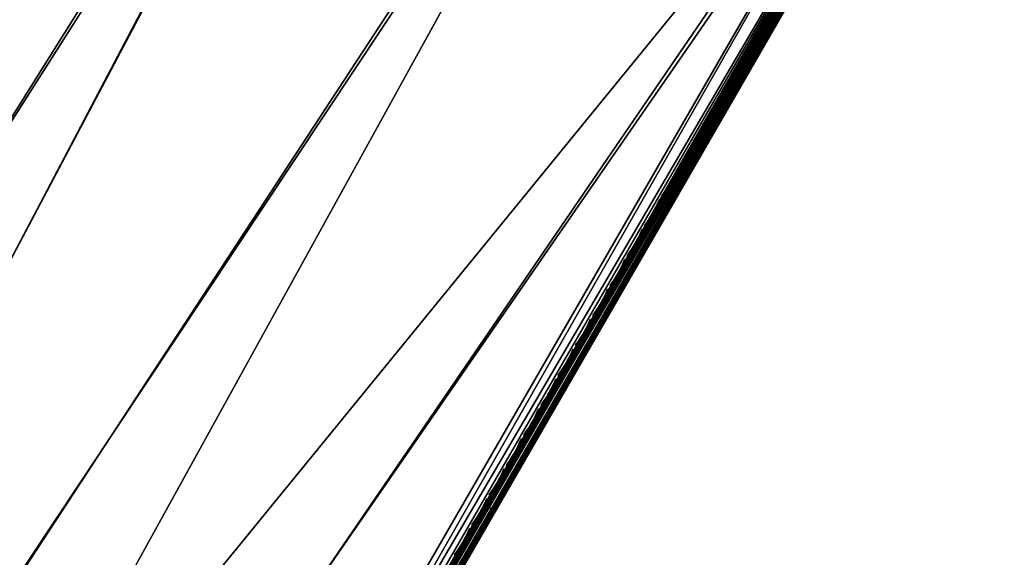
# Model space of a CAD drawing. Header units: inches. Extents: x 0 to 31.9, y -32.8 to 0.
# Tile 251 of 256: x 24 to 31.8, y -16 to -11.8. Entities that reach past the tile are written whole.
import ezdxf

# ---------------------------------------------------------------- set-up
doc = ezdxf.new("R2010")
doc.units = ezdxf.units.IN
doc.header["$LTSCALE"] = 0.03937
doc.header["$MEASUREMENT"] = 0
for name, color, linetype in [('A-FURN-3-ST', 151, 'Continuous'), ('A-FURN-3-ST-SEAM', 250, 'Continuous'), ('A-FURN-3-STITCH', 15, 'Continuous')]:
    doc.layers.add(name, color=color, linetype=linetype)

msp = doc.modelspace()

# ---------------------------------------------------------------- meshes
at = {"layer": 'A-FURN-3-ST'}
mesh = msp.add_polyface(dxfattribs=at)
corners = [(31.6253, -8.9745, 5.25), (20.2954, -28.5985, 5.25), (31.5963, -8.9577, 5.125), (20.2664, -28.5818, 5.125), (31.5171, -8.912, 5.0335), (20.1871, -28.536, 5.0335), (31.4088, -8.8495, 5), (20.0789, -28.4735, 5), (31.362, -9.284, 17.9071), (31.217, -9.4316, 17.9665), (31.2963, -9.4773, 17.875), (31.3253, -9.4941, 17.75), (31.4052, -9.3314, 17.8091), (31.1088, -9.3691, 18), (20.3832, -27.9463, 18), (20.4915, -28.0088, 17.9665), (20.5707, -28.0545, 17.875), (20.5998, -28.0713, 17.75), (18.558, -27.6503, 5), (29.5031, -7.8023, 5), (17.0035, -26.8926, 5), (27.5626, -6.8213, 5), (15.4181, -26.2018, 5), (25.5894, -5.9075, 5), (13.8048, -25.5792, 5), (23.5861, -5.0621, 5), (21.5548, -4.2861, 5), (12.1664, -25.0258, 5), (19.4981, -3.5803, 5), (10.5059, -24.5427, 5), (17.4183, -2.9456, 5), (8.8263, -24.1308, 5), (15.318, -2.3829, 5), (20.1704, -28.815, 5.5002), (31.7503, -8.758, 16.9), (20.1747, -28.8074, 16.9007), (31.7503, -8.758, 5.5), (13.6372, -26.0409, 16.9008), (13.6503, -26.0056, 17.1854), (12.0303, -25.4585, 17.1854), (17.141, -26.599, 17.9626), (15.6511, -25.6394, 18), (15.5426, -25.9024, 17.9626), (14.013, -25.0071, 18), (13.9159, -25.2746, 17.9626), (13.8255, -25.5239, 17.8528), (15.4415, -26.1476, 17.8528), (13.7477, -25.738, 17.6781), (15.3545, -26.3581, 17.6781), (13.688, -25.9023, 17.4505), (15.2877, -26.5197, 17.4505), (12.3494, -24.4452, 18), (12.264, -24.7166, 17.9626), (12.1844, -24.9696, 17.8528), (12.1159, -25.1868, 17.6781), (13.6342, -26.0492, 5.5004), (12.0189, -25.4944, 16.9008), (15.3452, -26.3788, 5.0381), (13.7395, -25.7591, 5.0381), (12.0277, -25.4666, 5.3089), (13.6473, -26.0135, 5.3089), (15.2834, -26.5288, 5.1466), (13.6842, -25.9117, 5.1466), (18.8391, -27.1103, 18), (17.2608, -26.3409, 18), (29.2214, -8.3321, 18), (27.2995, -7.3605, 18), (25.3454, -6.4556, 18), (23.3613, -5.6184, 18), (21.3496, -4.8499, 18), (19.3127, -4.1509, 18), (10.6634, -23.9547, 18), (17.253, -3.5224, 18), (8.958, -23.5365, 18), (15.1728, -2.965, 18)]
mesh.append_faces([[corners[k] for k in face] for face in [(0, 1, 2), (2, 1, 3), (2, 3, 4), (4, 3, 5), (4, 5, 6), (6, 5, 7), (8, 9, 10), (11, 12, 10), (13, 14, 9), (9, 14, 15), (9, 15, 10), (10, 15, 16), (10, 16, 11), (11, 16, 17), (7, 18, 6), (6, 18, 19), (19, 18, 20), (19, 20, 21), (21, 20, 22), (21, 22, 23), (23, 22, 24), (23, 24, 25), (25, 24, 26), (26, 24, 27), (26, 27, 28), (28, 27, 29), (28, 29, 30), (30, 31, 32), (0, 33, 1), (34, 35, 36), (36, 35, 33), (36, 33, 0), (34, 11, 17), (34, 17, 35), (37, 38, 39), (40, 41, 42), (41, 43, 42), (42, 43, 44), (42, 44, 45, 46), (46, 45, 47, 48), (48, 47, 49, 50), (43, 51, 44), (44, 52, 53, 45), (45, 53, 54, 47), (55, 37, 56), (22, 57, 24), (24, 57, 58), (24, 58, 27), (55, 59, 60), (57, 61, 62, 58), (14, 13, 63), (63, 13, 64), (64, 13, 65), (64, 65, 66), (64, 66, 41), (41, 66, 67), (41, 67, 43), (43, 67, 68), (43, 68, 51), (51, 68, 69), (51, 69, 70), (51, 70, 71), (71, 70, 72), (73, 72, 74)]])
at = {"layer": 'A-FURN-3-ST-SEAM'}
mesh = msp.add_polyface(dxfattribs=at)
corners = [(31.4583, -9.1503, 17.7781), (31.4738, -9.1588, 17.7791), (31.3837, -9.3149, 17.8334), (31.3683, -9.3063, 17.8324), (31.2918, -9.4742, 17.8515), (31.2765, -9.4653, 17.8505), (27.7166, -15.6665, 17.8515), (27.7013, -15.6576, 17.8505), (27.7502, -15.6859, 17.9045), (27.7488, -15.6851, 17.8868), (31.3239, -9.4927, 17.8868), (31.3253, -9.4935, 17.9045), (31.4193, -9.3276, 17.868), (31.4224, -9.3254, 17.8854), (31.5128, -9.1657, 17.8117), (31.5175, -9.1606, 17.8281), (31.4892, -9.1645, 17.7858), (31.3984, -9.3218, 17.8406), (31.3058, -9.4822, 17.8588), (27.7306, -15.6746, 17.8588), (31.3356, -9.2763, 17.881), (31.3442, -9.2756, 17.906), (31.4226, -9.1256, 17.8301), (31.2389, -9.4437, 17.9), (31.2451, -9.4472, 17.9255), (31.3315, -9.2833, 17.8825), (27.6699, -15.6395, 17.9255), (27.6638, -15.636, 17.9), (27.6801, -15.6454, 17.939), (31.2552, -9.453, 17.939), (31.3556, -9.2792, 17.9192), (27.6937, -15.6532, 17.9472), (31.2688, -9.4609, 17.9472), (31.37, -9.2857, 17.9272), (31.4692, -9.1139, 17.8674), (31.454, -9.1087, 17.8599), (27.746, -15.6834, 17.9217), (31.3211, -9.4911, 17.9217), (31.4198, -9.3201, 17.9022), (31.5166, -9.1525, 17.8439), (27.6749, -15.6424, 17.8675), (27.6668, -15.6377, 17.8826), (31.2419, -9.4454, 17.8826), (31.2501, -9.4501, 17.8675), (31.3369, -9.2809, 17.8639), (31.3435, -9.2882, 17.8491), (31.43, -9.1197, 17.8078), (31.4352, -9.1294, 17.7939), (31.4993, -9.1318, 17.8662), (31.4003, -9.3034, 17.9259), (31.2992, -9.4784, 17.9459), (27.7241, -15.6708, 17.9459), (31.5104, -9.1425, 17.8573), (31.4122, -9.3125, 17.9164), (31.3121, -9.4859, 17.9362), (27.737, -15.6782, 17.9362), (31.445, -9.14, 17.7835), (31.3544, -9.2969, 17.8381), (31.262, -9.457, 17.8563), (27.6868, -15.6493, 17.8563)]
mesh.append_faces([[corners[k] for k in face] for face in [(0, 1, 2, 3), (3, 2, 4, 5), (5, 4, 6, 7), (8, 9, 10, 11), (11, 10, 12, 13), (13, 12, 14, 15), (1, 16, 17, 2), (2, 17, 18, 4), (4, 18, 19, 6), (20, 21, 22), (23, 24, 25), (25, 24, 21), (25, 21, 20), (24, 23, 26), (26, 23, 27), (26, 28, 29, 24), (24, 29, 30, 21), (28, 31, 32, 29), (29, 32, 33, 30), (30, 33, 34, 35), (36, 8, 11, 37), (37, 11, 13, 38), (38, 13, 15, 39), (40, 41, 42, 43), (43, 42, 44, 45), (45, 44, 46, 47), (41, 27, 42), (42, 27, 23), (42, 23, 25), (42, 25, 44), (44, 25, 20), (44, 20, 22), (48, 34, 33, 49), (49, 33, 32, 50), (50, 32, 31, 51), (52, 48, 49, 53), (53, 49, 50, 54), (54, 50, 51, 55), (39, 52, 53, 38), (38, 53, 54, 37), (37, 54, 55, 36), (16, 14, 12, 17), (17, 12, 10, 18), (18, 10, 9, 19), (56, 0, 3, 57), (57, 3, 5, 58), (58, 5, 7, 59), (47, 56, 57, 45), (45, 57, 58, 43), (43, 58, 59, 40)]])
mesh = msp.add_polyface(dxfattribs=at)
corners = [(27.7013, -15.6576, 17.8505), (27.7166, -15.6665, 17.8515), (24.1415, -21.8588, 17.8515), (24.1262, -21.85, 17.8505), (20.5664, -28.0511, 17.8515), (20.551, -28.0423, 17.8505), (20.4797, -28.2013, 17.8354), (20.4644, -28.1923, 17.8344), (20.5084, -28.229, 17.8875), (20.5086, -28.2254, 17.8701), (20.5985, -28.0697, 17.8868), (20.5999, -28.0705, 17.9045), (24.1737, -21.8774, 17.8868), (24.175, -21.8782, 17.9045), (27.7488, -15.6851, 17.8868), (27.7502, -15.6859, 17.9045), (27.7306, -15.6746, 17.8588), (24.1555, -21.8669, 17.8588), (20.5804, -28.0592, 17.8588), (20.493, -28.2105, 17.8426), (27.6699, -15.6395, 17.9255), (27.6638, -15.636, 17.9), (24.0948, -21.8318, 17.9255), (24.0887, -21.8283, 17.9), (20.5196, -28.0242, 17.9255), (20.5135, -28.0206, 17.9), (20.4262, -28.186, 17.9082), (20.4225, -28.1783, 17.8831), (20.4351, -28.194, 17.9214), (20.5298, -28.03, 17.939), (24.1049, -21.8377, 17.939), (27.6801, -15.6454, 17.939), (20.448, -28.2031, 17.9294), (20.5434, -28.0379, 17.9472), (24.1185, -21.8456, 17.9472), (27.6937, -15.6532, 17.9472), (20.5026, -28.2293, 17.9044), (20.5957, -28.0681, 17.9217), (24.1708, -21.8757, 17.9217), (27.746, -15.6834, 17.9217), (20.4365, -28.1797, 17.8512), (20.427, -28.1774, 17.866), (20.5165, -28.0224, 17.8826), (20.5246, -28.027, 17.8675), (24.0917, -21.83, 17.8826), (24.0998, -21.8347, 17.8675), (27.6668, -15.6377, 17.8826), (27.6749, -15.6424, 17.8675), (27.7241, -15.6708, 17.9459), (24.1489, -21.8631, 17.9459), (20.5738, -28.0554, 17.9459), (20.4785, -28.2205, 17.9282), (27.737, -15.6782, 17.9362), (24.1618, -21.8705, 17.9362), (20.5867, -28.0629, 17.9362), (20.4923, -28.2264, 17.9187), (27.6868, -15.6493, 17.8563), (24.1117, -21.8416, 17.8563), (20.5366, -28.0339, 17.8563), (20.4494, -28.1849, 17.8401)]
mesh.append_faces([[corners[k] for k in face] for face in [(0, 1, 2, 3), (3, 2, 4, 5), (5, 4, 6, 7), (8, 9, 10, 11), (11, 10, 12, 13), (13, 12, 14, 15), (1, 16, 17, 2), (2, 17, 18, 4), (4, 18, 19, 6), (20, 21, 22), (22, 21, 23), (22, 23, 24), (24, 23, 25), (24, 25, 26), (26, 25, 27), (26, 28, 29, 24), (24, 29, 30, 22), (22, 30, 31, 20), (28, 32, 33, 29), (29, 33, 34, 30), (30, 34, 35, 31), (36, 8, 11, 37), (37, 11, 13, 38), (38, 13, 15, 39), (40, 41, 42, 43), (43, 42, 44, 45), (45, 44, 46, 47), (41, 27, 42), (42, 27, 25), (42, 25, 44), (44, 25, 23), (44, 23, 46), (46, 23, 21), (48, 35, 34, 49), (49, 34, 33, 50), (50, 33, 32, 51), (52, 48, 49, 53), (53, 49, 50, 54), (54, 50, 51, 55), (39, 52, 53, 38), (38, 53, 54, 37), (37, 54, 55, 36), (16, 14, 12, 17), (17, 12, 10, 18), (18, 10, 9, 19), (56, 0, 3, 57), (57, 3, 5, 58), (58, 5, 7, 59), (47, 56, 57, 45), (45, 57, 58, 43), (43, 58, 59, 40)]])
at = {"layer": 'A-FURN-3-STITCH'}
mesh = msp.add_polymesh((7, 4), dxfattribs=at)
for k, corner in enumerate([(29.8597, -11.8313, 17.9499), (29.8578, -11.8302, 17.9514), (29.854, -11.8281, 17.9543), (29.8522, -11.8271, 17.9558), (29.8442, -11.8667, 17.9556), (29.8444, -11.867, 17.9608), (29.8407, -11.8649, 17.9637), (29.8367, -11.8625, 17.9615), (29.827, -11.9017, 17.9588), (29.8272, -11.902, 17.964), (29.8235, -11.8998, 17.9669), (29.8194, -11.8975, 17.9646), (29.8082, -11.936, 17.9594), (29.8084, -11.9362, 17.9646), (29.8047, -11.9341, 17.9675), (29.8006, -11.9317, 17.9652), (29.7879, -11.9694, 17.9575), (29.7882, -11.9696, 17.9627), (29.7844, -11.9675, 17.9656), (29.7804, -11.9651, 17.9633), (29.7663, -12.0016, 17.953), (29.7666, -12.0019, 17.9582), (29.7628, -11.9998, 17.9611), (29.7588, -11.9974, 17.9589), (29.7435, -12.0326, 17.9461), (29.7416, -12.0316, 17.9476), (29.7378, -12.0295, 17.9505), (29.7359, -12.0284, 17.9519)]):
    mesh.set_mesh_vertex(divmod(k, 4), corner)
mesh = msp.add_polymesh((7, 4), dxfattribs=at)
for k, corner in enumerate([(29.7239, -12.0664, 17.9499), (29.722, -12.0654, 17.9514), (29.7183, -12.0633, 17.9543), (29.7164, -12.0622, 17.9558), (29.7084, -12.1019, 17.9556), (29.7087, -12.1021, 17.9608), (29.7049, -12.1, 17.9637), (29.7009, -12.0976, 17.9615), (29.6912, -12.1368, 17.9588), (29.6915, -12.1371, 17.964), (29.6877, -12.135, 17.9669), (29.6837, -12.1326, 17.9646), (29.6724, -12.1711, 17.9594), (29.6727, -12.1714, 17.9646), (29.6689, -12.1693, 17.9675), (29.6649, -12.1669, 17.9652), (29.6521, -12.2045, 17.9575), (29.6524, -12.2048, 17.9627), (29.6486, -12.2027, 17.9656), (29.6446, -12.2003, 17.9633), (29.6305, -12.2368, 17.953), (29.6308, -12.237, 17.9582), (29.627, -12.2349, 17.9611), (29.623, -12.2326, 17.9589), (29.6077, -12.2678, 17.9461), (29.6058, -12.2667, 17.9476), (29.6021, -12.2646, 17.9505), (29.6002, -12.2635, 17.9519)]):
    mesh.set_mesh_vertex(divmod(k, 4), corner)
mesh = msp.add_polymesh((7, 4), dxfattribs=at)
for k, corner in enumerate([(29.5882, -12.3016, 17.9499), (29.5863, -12.3005, 17.9514), (29.5825, -12.2984, 17.9543), (29.5806, -12.2974, 17.9558), (29.5726, -12.337, 17.9556), (29.5729, -12.3373, 17.9608), (29.5692, -12.3352, 17.9637), (29.5651, -12.3328, 17.9615), (29.5554, -12.372, 17.9588), (29.5557, -12.3723, 17.964), (29.5519, -12.3701, 17.9669), (29.5479, -12.3678, 17.9646), (29.5366, -12.4063, 17.9594), (29.5369, -12.4065, 17.9646), (29.5331, -12.4044, 17.9675), (29.5291, -12.402, 17.9652), (29.5164, -12.4397, 17.9575), (29.5166, -12.4399, 17.9627), (29.5129, -12.4378, 17.9656), (29.5088, -12.4354, 17.9633), (29.4947, -12.4719, 17.953), (29.495, -12.4722, 17.9582), (29.4913, -12.4701, 17.9611), (29.4872, -12.4677, 17.9589), (29.4719, -12.5029, 17.9461), (29.4701, -12.5019, 17.9476), (29.4663, -12.4998, 17.9505), (29.4644, -12.4987, 17.9519)]):
    mesh.set_mesh_vertex(divmod(k, 4), corner)
mesh = msp.add_polymesh((7, 4), dxfattribs=at)
for k, corner in enumerate([(29.4524, -12.5367, 17.9499), (29.4505, -12.5357, 17.9514), (29.4467, -12.5336, 17.9543), (29.4449, -12.5325, 17.9558), (29.4369, -12.5722, 17.9556), (29.4372, -12.5724, 17.9608), (29.4334, -12.5703, 17.9637), (29.4294, -12.5679, 17.9615), (29.4197, -12.6071, 17.9588), (29.4199, -12.6074, 17.964), (29.4162, -12.6053, 17.9669), (29.4121, -12.6029, 17.9646), (29.4009, -12.6414, 17.9594), (29.4011, -12.6417, 17.9646), (29.3974, -12.6396, 17.9675), (29.3933, -12.6372, 17.9652), (29.3806, -12.6748, 17.9575), (29.3809, -12.6751, 17.9627), (29.3771, -12.673, 17.9656), (29.3731, -12.6706, 17.9633), (29.359, -12.7071, 17.953), (29.3593, -12.7074, 17.9582), (29.3555, -12.7052, 17.9611), (29.3515, -12.7029, 17.9589), (29.3362, -12.7381, 17.9461), (29.3343, -12.737, 17.9476), (29.3305, -12.7349, 17.9505), (29.3286, -12.7338, 17.9519)]):
    mesh.set_mesh_vertex(divmod(k, 4), corner)
mesh = msp.add_polymesh((7, 4), dxfattribs=at)
for k, corner in enumerate([(29.3166, -12.7719, 17.9499), (29.3147, -12.7708, 17.9514), (29.311, -12.7687, 17.9543), (29.3091, -12.7677, 17.9558), (29.3011, -12.8073, 17.9556), (29.3014, -12.8076, 17.9608), (29.2976, -12.8055, 17.9637), (29.2936, -12.8031, 17.9615), (29.2839, -12.8423, 17.9588), (29.2842, -12.8426, 17.964), (29.2804, -12.8404, 17.9669), (29.2764, -12.8381, 17.9646), (29.2651, -12.8766, 17.9594), (29.2654, -12.8768, 17.9646), (29.2616, -12.8747, 17.9675), (29.2576, -12.8723, 17.9652), (29.2448, -12.91, 17.9575), (29.2451, -12.9102, 17.9627), (29.2414, -12.9081, 17.9656), (29.2373, -12.9057, 17.9633), (29.2232, -12.9422, 17.953), (29.2235, -12.9425, 17.9582), (29.2197, -12.9404, 17.9611), (29.2157, -12.938, 17.9589), (29.2004, -12.9732, 17.9461), (29.1985, -12.9722, 17.9476), (29.1948, -12.9701, 17.9505), (29.1929, -12.969, 17.9519)]):
    mesh.set_mesh_vertex(divmod(k, 4), corner)
mesh = msp.add_polymesh((7, 4), dxfattribs=at)
for k, corner in enumerate([(29.1809, -13.007, 17.9499), (29.179, -13.006, 17.9514), (29.1752, -13.0039, 17.9543), (29.1733, -13.0028, 17.9558), (29.1653, -13.0425, 17.9556), (29.1656, -13.0427, 17.9608), (29.1619, -13.0406, 17.9637), (29.1578, -13.0383, 17.9615), (29.1481, -13.0774, 17.9588), (29.1484, -13.0777, 17.964), (29.1447, -13.0756, 17.9669), (29.1406, -13.0732, 17.9646), (29.1293, -13.1117, 17.9594), (29.1296, -13.112, 17.9646), (29.1259, -13.1099, 17.9675), (29.1218, -13.1075, 17.9652), (29.1091, -13.1451, 17.9575), (29.1093, -13.1454, 17.9627), (29.1056, -13.1433, 17.9656), (29.1015, -13.1409, 17.9633), (29.0875, -13.1774, 17.953), (29.0877, -13.1777, 17.9582), (29.084, -13.1755, 17.9611), (29.0799, -13.1732, 17.9589), (29.0646, -13.2084, 17.9461), (29.0628, -13.2073, 17.9476), (29.059, -13.2052, 17.9505), (29.0571, -13.2041, 17.9519)]):
    mesh.set_mesh_vertex(divmod(k, 4), corner)
mesh = msp.add_polymesh((7, 4), dxfattribs=at)
for k, corner in enumerate([(29.0451, -13.2422, 17.9499), (29.0432, -13.2411, 17.9514), (29.0394, -13.239, 17.9543), (29.0376, -13.238, 17.9558), (29.0296, -13.2776, 17.9556), (29.0299, -13.2779, 17.9608), (29.0261, -13.2758, 17.9637), (29.0221, -13.2734, 17.9615), (29.0124, -13.3126, 17.9588), (29.0126, -13.3129, 17.964), (29.0089, -13.3107, 17.9669), (29.0048, -13.3084, 17.9646), (28.9936, -13.3469, 17.9594), (28.9938, -13.3471, 17.9646), (28.9901, -13.345, 17.9675), (28.9861, -13.3427, 17.9652), (28.9733, -13.3803, 17.9575), (28.9736, -13.3805, 17.9627), (28.9698, -13.3784, 17.9656), (28.9658, -13.376, 17.9633), (28.9517, -13.4125, 17.953), (28.952, -13.4128, 17.9582), (28.9482, -13.4107, 17.9611), (28.9442, -13.4083, 17.9589), (28.9289, -13.4435, 17.9461), (28.927, -13.4425, 17.9476), (28.9233, -13.4404, 17.9505), (28.9213, -13.4393, 17.9519)]):
    mesh.set_mesh_vertex(divmod(k, 4), corner)
mesh = msp.add_polymesh((7, 4), dxfattribs=at)
for k, corner in enumerate([(28.9093, -13.4773, 17.9499), (28.9074, -13.4763, 17.9514), (28.9037, -13.4742, 17.9543), (28.9018, -13.4731, 17.9558), (28.8938, -13.5128, 17.9556), (28.8941, -13.513, 17.9608), (28.8903, -13.5109, 17.9637), (28.8863, -13.5086, 17.9615), (28.8766, -13.5478, 17.9588), (28.8769, -13.548, 17.964), (28.8731, -13.5459, 17.9669), (28.8691, -13.5435, 17.9646), (28.8578, -13.582, 17.9594), (28.8581, -13.5823, 17.9646), (28.8543, -13.5802, 17.9675), (28.8503, -13.5778, 17.9652), (28.8375, -13.6154, 17.9575), (28.8378, -13.6157, 17.9627), (28.8341, -13.6136, 17.9656), (28.83, -13.6112, 17.9633), (28.8159, -13.6477, 17.953), (28.8162, -13.648, 17.9582), (28.8124, -13.6458, 17.9611), (28.8084, -13.6435, 17.9589), (28.7931, -13.6787, 17.9461), (28.7912, -13.6776, 17.9476), (28.7875, -13.6755, 17.9505), (28.7856, -13.6745, 17.9519)]):
    mesh.set_mesh_vertex(divmod(k, 4), corner)
mesh = msp.add_polymesh((7, 4), dxfattribs=at)
for k, corner in enumerate([(28.7736, -13.7125, 17.9499), (28.7717, -13.7114, 17.9514), (28.7679, -13.7093, 17.9543), (28.7661, -13.7083, 17.9558), (28.758, -13.7479, 17.9556), (28.7583, -13.7482, 17.9608), (28.7546, -13.7461, 17.9637), (28.7505, -13.7437, 17.9615), (28.7408, -13.7829, 17.9588), (28.7411, -13.7832, 17.964), (28.7374, -13.7811, 17.9669), (28.7333, -13.7787, 17.9646), (28.722, -13.8172, 17.9594), (28.7223, -13.8174, 17.9646), (28.7186, -13.8153, 17.9675), (28.7145, -13.813, 17.9652), (28.7018, -13.8506, 17.9575), (28.7021, -13.8508, 17.9627), (28.6983, -13.8487, 17.9656), (28.6943, -13.8463, 17.9633), (28.6802, -13.8828, 17.953), (28.6804, -13.8831, 17.9582), (28.6767, -13.881, 17.9611), (28.6726, -13.8786, 17.9589), (28.6573, -13.9138, 17.9461), (28.6555, -13.9128, 17.9476), (28.6517, -13.9107, 17.9505), (28.6498, -13.9096, 17.9519)]):
    mesh.set_mesh_vertex(divmod(k, 4), corner)
mesh = msp.add_polymesh((7, 4), dxfattribs=at)
for k, corner in enumerate([(28.6378, -13.9476, 17.9499), (28.6359, -13.9466, 17.9514), (28.6322, -13.9445, 17.9543), (28.6303, -13.9434, 17.9558), (28.6223, -13.9831, 17.9556), (28.6226, -13.9833, 17.9608), (28.6188, -13.9812, 17.9637), (28.6148, -13.9789, 17.9615), (28.6051, -14.0181, 17.9588), (28.6054, -14.0183, 17.964), (28.6016, -14.0162, 17.9669), (28.5976, -14.0138, 17.9646), (28.5863, -14.0523, 17.9594), (28.5866, -14.0526, 17.9646), (28.5828, -14.0505, 17.9675), (28.5788, -14.0481, 17.9652), (28.566, -14.0857, 17.9575), (28.5663, -14.086, 17.9627), (28.5625, -14.0839, 17.9656), (28.5585, -14.0815, 17.9633), (28.5444, -14.118, 17.953), (28.5447, -14.1183, 17.9582), (28.5409, -14.1161, 17.9611), (28.5369, -14.1138, 17.9589), (28.5216, -14.149, 17.9461), (28.5197, -14.1479, 17.9476), (28.516, -14.1458, 17.9505), (28.5141, -14.1448, 17.9519)]):
    mesh.set_mesh_vertex(divmod(k, 4), corner)
mesh = msp.add_polymesh((7, 4), dxfattribs=at)
for k, corner in enumerate([(28.502, -14.1828, 17.9499), (28.5001, -14.1817, 17.9514), (28.4964, -14.1796, 17.9543), (28.4945, -14.1786, 17.9558), (28.4865, -14.2182, 17.9556), (28.4868, -14.2185, 17.9608), (28.483, -14.2164, 17.9637), (28.479, -14.214, 17.9615), (28.4693, -14.2532, 17.9588), (28.4696, -14.2535, 17.964), (28.4658, -14.2514, 17.9669), (28.4618, -14.249, 17.9646), (28.4505, -14.2875, 17.9594), (28.4508, -14.2877, 17.9646), (28.447, -14.2856, 17.9675), (28.443, -14.2833, 17.9652), (28.4302, -14.3209, 17.9575), (28.4305, -14.3211, 17.9627), (28.4268, -14.319, 17.9656), (28.4227, -14.3166, 17.9633), (28.4086, -14.3532, 17.953), (28.4089, -14.3534, 17.9582), (28.4052, -14.3513, 17.9611), (28.4011, -14.3489, 17.9589), (28.3858, -14.3841, 17.9461), (28.384, -14.3831, 17.9476), (28.3802, -14.381, 17.9505), (28.3783, -14.3799, 17.9519)]):
    mesh.set_mesh_vertex(divmod(k, 4), corner)
mesh = msp.add_polymesh((7, 4), dxfattribs=at)
for k, corner in enumerate([(28.3663, -14.418, 17.9499), (28.3644, -14.4169, 17.9514), (28.3606, -14.4148, 17.9543), (28.3588, -14.4137, 17.9558), (28.3508, -14.4534, 17.9556), (28.351, -14.4537, 17.9608), (28.3473, -14.4515, 17.9637), (28.3432, -14.4492, 17.9615), (28.3335, -14.4884, 17.9588), (28.3338, -14.4886, 17.964), (28.3301, -14.4865, 17.9669), (28.326, -14.4841, 17.9646), (28.3147, -14.5226, 17.9594), (28.315, -14.5229, 17.9646), (28.3113, -14.5208, 17.9675), (28.3072, -14.5184, 17.9652), (28.2945, -14.556, 17.9575), (28.2948, -14.5563, 17.9627), (28.291, -14.5542, 17.9656), (28.287, -14.5518, 17.9633), (28.2729, -14.5883, 17.953), (28.2731, -14.5886, 17.9582), (28.2694, -14.5865, 17.9611), (28.2653, -14.5841, 17.9589), (28.25, -14.6193, 17.9461), (28.2482, -14.6182, 17.9476), (28.2444, -14.6161, 17.9505), (28.2425, -14.6151, 17.9519)]):
    mesh.set_mesh_vertex(divmod(k, 4), corner)
mesh = msp.add_polymesh((7, 4), dxfattribs=at)
for k, corner in enumerate([(28.2305, -14.6531, 17.9499), (28.2286, -14.652, 17.9514), (28.2249, -14.6499, 17.9543), (28.223, -14.6489, 17.9558), (28.215, -14.6885, 17.9556), (28.2153, -14.6888, 17.9608), (28.2115, -14.6867, 17.9637), (28.2075, -14.6843, 17.9615), (28.1978, -14.7235, 17.9588), (28.1981, -14.7238, 17.964), (28.1943, -14.7217, 17.9669), (28.1903, -14.7193, 17.9646), (28.179, -14.7578, 17.9594), (28.1793, -14.7581, 17.9646), (28.1755, -14.7559, 17.9675), (28.1715, -14.7536, 17.9652), (28.1587, -14.7912, 17.9575), (28.159, -14.7914, 17.9627), (28.1552, -14.7893, 17.9656), (28.1512, -14.7869, 17.9633), (28.1371, -14.8235, 17.953), (28.1374, -14.8237, 17.9582), (28.1336, -14.8216, 17.9611), (28.1296, -14.8192, 17.9589), (28.1143, -14.8544, 17.9461), (28.1124, -14.8534, 17.9476), (28.1087, -14.8513, 17.9505), (28.1068, -14.8502, 17.9519)]):
    mesh.set_mesh_vertex(divmod(k, 4), corner)
mesh = msp.add_polymesh((7, 4), dxfattribs=at)
for k, corner in enumerate([(28.0947, -14.8883, 17.9499), (28.0929, -14.8872, 17.9514), (28.0891, -14.8851, 17.9543), (28.0872, -14.884, 17.9558), (28.0792, -14.9237, 17.9556), (28.0795, -14.924, 17.9608), (28.0757, -14.9218, 17.9637), (28.0717, -14.9195, 17.9615), (28.062, -14.9587, 17.9588), (28.0623, -14.9589, 17.964), (28.0585, -14.9568, 17.9669), (28.0545, -14.9544, 17.9646), (28.0432, -14.9929, 17.9594), (28.0435, -14.9932, 17.9646), (28.0397, -14.9911, 17.9675), (28.0357, -14.9887, 17.9652), (28.0229, -15.0263, 17.9575), (28.0232, -15.0266, 17.9627), (28.0195, -15.0245, 17.9656), (28.0154, -15.0221, 17.9633), (28.0013, -15.0586, 17.953), (28.0016, -15.0589, 17.9582), (27.9979, -15.0568, 17.9611), (27.9938, -15.0544, 17.9589), (27.9785, -15.0896, 17.9461), (27.9767, -15.0885, 17.9476), (27.9729, -15.0864, 17.9505), (27.971, -15.0854, 17.9519)]):
    mesh.set_mesh_vertex(divmod(k, 4), corner)
mesh = msp.add_polymesh((7, 4), dxfattribs=at)
for k, corner in enumerate([(27.959, -15.1234, 17.9499), (27.9571, -15.1223, 17.9514), (27.9533, -15.1202, 17.9543), (27.9515, -15.1192, 17.9558), (27.9435, -15.1588, 17.9556), (27.9437, -15.1591, 17.9608), (27.94, -15.157, 17.9637), (27.9359, -15.1546, 17.9615), (27.9262, -15.1938, 17.9588), (27.9265, -15.1941, 17.964), (27.9228, -15.192, 17.9669), (27.9187, -15.1896, 17.9646), (27.9074, -15.2281, 17.9594), (27.9077, -15.2284, 17.9646), (27.904, -15.2262, 17.9675), (27.8999, -15.2239, 17.9652), (27.8872, -15.2615, 17.9575), (27.8875, -15.2617, 17.9627), (27.8837, -15.2596, 17.9656), (27.8797, -15.2573, 17.9633), (27.8656, -15.2938, 17.953), (27.8659, -15.294, 17.9582), (27.8621, -15.2919, 17.9611), (27.8581, -15.2895, 17.9589), (27.8427, -15.3247, 17.9461), (27.8409, -15.3237, 17.9476), (27.8371, -15.3216, 17.9505), (27.8352, -15.3205, 17.9519)]):
    mesh.set_mesh_vertex(divmod(k, 4), corner)
mesh = msp.add_polymesh((7, 4), dxfattribs=at)
for k, corner in enumerate([(27.8232, -15.3586, 17.9499), (27.8213, -15.3575, 17.9514), (27.8176, -15.3554, 17.9543), (27.8157, -15.3543, 17.9558), (27.8077, -15.394, 17.9556), (27.808, -15.3943, 17.9608), (27.8042, -15.3921, 17.9637), (27.8002, -15.3898, 17.9615), (27.7905, -15.429, 17.9588), (27.7908, -15.4292, 17.964), (27.787, -15.4271, 17.9669), (27.783, -15.4247, 17.9646), (27.7717, -15.4632, 17.9594), (27.772, -15.4635, 17.9646), (27.7682, -15.4614, 17.9675), (27.7642, -15.459, 17.9652), (27.7514, -15.4966, 17.9575), (27.7517, -15.4969, 17.9627), (27.7479, -15.4948, 17.9656), (27.7439, -15.4924, 17.9633), (27.7298, -15.5289, 17.953), (27.7301, -15.5292, 17.9582), (27.7263, -15.5271, 17.9611), (27.7223, -15.5247, 17.9589), (27.707, -15.5599, 17.9461), (27.7051, -15.5588, 17.9476), (27.7014, -15.5567, 17.9505), (27.6995, -15.5557, 17.9519)]):
    mesh.set_mesh_vertex(divmod(k, 4), corner)
mesh = msp.add_polymesh((7, 4), dxfattribs=at)
for k, corner in enumerate([(27.6875, -15.5937, 17.9499), (27.6856, -15.5926, 17.9514), (27.6818, -15.5905, 17.9543), (27.6799, -15.5895, 17.9558), (27.6719, -15.6291, 17.9556), (27.6722, -15.6294, 17.9608), (27.6685, -15.6273, 17.9637), (27.6644, -15.6249, 17.9615), (27.6547, -15.6641, 17.9588), (27.655, -15.6644, 17.964), (27.6512, -15.6623, 17.9669), (27.6472, -15.6599, 17.9646), (27.6359, -15.6984, 17.9594), (27.6362, -15.6987, 17.9646), (27.6324, -15.6965, 17.9675), (27.6284, -15.6942, 17.9652), (27.6157, -15.7318, 17.9575), (27.6159, -15.732, 17.9627), (27.6122, -15.7299, 17.9656), (27.6081, -15.7276, 17.9633), (27.594, -15.7641, 17.953), (27.5943, -15.7643, 17.9582), (27.5906, -15.7622, 17.9611), (27.5865, -15.7598, 17.9589), (27.5712, -15.795, 17.9461), (27.5694, -15.794, 17.9476), (27.5656, -15.7919, 17.9505), (27.5637, -15.7908, 17.9519)]):
    mesh.set_mesh_vertex(divmod(k, 4), corner)
mesh = msp.add_polymesh((7, 4), dxfattribs=at)
for k, corner in enumerate([(27.5517, -15.8289, 17.9499), (27.5498, -15.8278, 17.9514), (27.546, -15.8257, 17.9543), (27.5442, -15.8246, 17.9558), (27.5362, -15.8643, 17.9556), (27.5364, -15.8646, 17.9608), (27.5327, -15.8624, 17.9637), (27.5286, -15.8601, 17.9615), (27.519, -15.8993, 17.9588), (27.5192, -15.8995, 17.964), (27.5155, -15.8974, 17.9669), (27.5114, -15.895, 17.9646), (27.5002, -15.9335, 17.9594), (27.5004, -15.9338, 17.9646), (27.4967, -15.9317, 17.9675), (27.4926, -15.9293, 17.9652), (27.4799, -15.9669, 17.9575), (27.4802, -15.9672, 17.9627), (27.4764, -15.9651, 17.9656), (27.4724, -15.9627, 17.9633), (27.4583, -15.9992, 17.953), (27.4586, -15.9995, 17.9582), (27.4548, -15.9974, 17.9611), (27.4508, -15.995, 17.9589), (27.4355, -16.0302, 17.9461), (27.4336, -16.0292, 17.9476), (27.4298, -16.027, 17.9505), (27.4279, -16.026, 17.9519)]):
    mesh.set_mesh_vertex(divmod(k, 4), corner)

doc.saveas('drawing.dxf')
